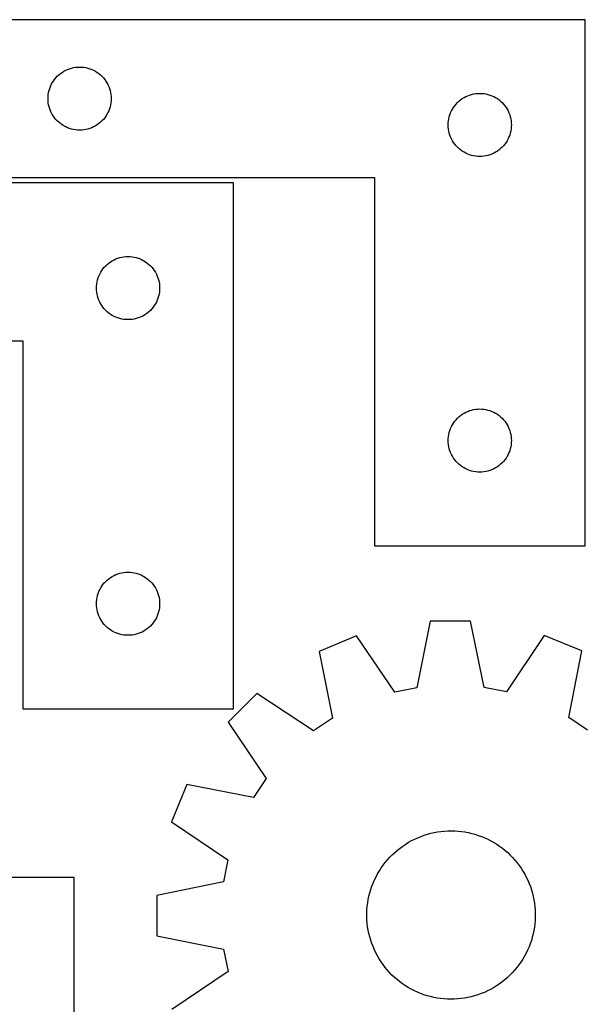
# Model space of a CAD drawing. Header units: millimetres. Extents: x 7 to 1243, y 7 to 1308.
# Tile 16 of 20: x 508 to 669, y 1028 to 1308. Entities that reach past the tile are written whole.
import ezdxf

# ---------------------------------------------------------------- set-up
doc = ezdxf.new("R2010")
doc.units = ezdxf.units.MM
doc.layers.add('CUT', color=7, linetype='CONTINUOUS', true_color=0x000000)

msp = doc.modelspace()

# ---------------------------------------------------------------- linework, layer by layer
at = {"layer": 'CUT'}
for p, q in [((669.04507, 1308.472691), (489.04507, 1308.472691)), ((669.04507, 1158.472691), (669.04507, 1308.472691)), ((521.064472, 1294.044546), (521.60092, 1294.287607)), ((521.60092, 1294.287607), (522.152115, 1294.495062)), ((522.152115, 1294.495062), (522.715699, 1294.666024)), ((522.715699, 1294.666024), (523.289258, 1294.799759)), ((523.289258, 1294.799759), (523.870335, 1294.895695)), ((523.870335, 1294.895695), (524.456442, 1294.953421)), ((524.456442, 1294.953421), (525.04507, 1294.972691)), ((525.04507, 1294.972691), (525.633699, 1294.953421)), ((525.633699, 1294.953421), (526.219806, 1294.895695)), ((526.219806, 1294.895695), (526.800883, 1294.799759)), ((526.800883, 1294.799759), (527.374442, 1294.666024)), ((527.374442, 1294.666024), (527.938026, 1294.495062)), ((527.938026, 1294.495062), (528.489221, 1294.287607)), ((528.489221, 1294.287607), (529.025669, 1294.044546)), ((517.90489, 1291.451544), (518.278512, 1291.906803)), ((518.278512, 1291.906803), (518.681109, 1292.336652)), ((518.681109, 1292.336652), (519.110958, 1292.739249)), ((519.110958, 1292.739249), (519.566218, 1293.112871)), ((519.566218, 1293.112871), (520.044938, 1293.455918)), ((520.044938, 1293.455918), (520.54507, 1293.76692)), ((520.54507, 1293.76692), (521.064472, 1294.044546)), ((529.025669, 1294.044546), (529.54507, 1293.76692)), ((529.54507, 1293.76692), (530.045203, 1293.455918)), ((530.045203, 1293.455918), (530.523923, 1293.112871)), ((530.523923, 1293.112871), (530.979183, 1292.739249)), ((530.979183, 1292.739249), (531.409031, 1292.336652)), ((531.409031, 1292.336652), (531.811629, 1291.906803)), ((531.811629, 1291.906803), (532.185251, 1291.451544)), ((516.351738, 1288.302063), (516.522699, 1288.865646)), ((516.522699, 1288.865646), (516.730155, 1289.416842)), ((516.730155, 1289.416842), (516.973216, 1289.953289)), ((516.973216, 1289.953289), (517.250842, 1290.472691)), ((517.250842, 1290.472691), (517.561844, 1290.972823)), ((517.561844, 1290.972823), (517.90489, 1291.451544)), ((532.185251, 1291.451544), (532.528297, 1290.972823)), ((532.528297, 1290.972823), (532.839299, 1290.472691)), ((532.839299, 1290.472691), (533.116925, 1289.953289)), ((533.116925, 1289.953289), (533.359986, 1289.416842)), ((533.359986, 1289.416842), (533.567442, 1288.865646)), ((533.567442, 1288.865646), (533.738403, 1288.302063)), ((516.04507, 1285.972691), (516.06434, 1286.561319)), ((516.06434, 1285.384063), (516.04507, 1285.972691)), ((516.06434, 1286.561319), (516.122067, 1287.147427)), ((516.122067, 1287.147427), (516.218003, 1287.728504)), ((516.218003, 1287.728504), (516.351738, 1288.302063)), ((533.738403, 1288.302063), (533.872138, 1287.728504)), ((533.872138, 1287.728504), (533.968074, 1287.147427)), ((533.968074, 1287.147427), (534.025801, 1286.561319)), ((534.025801, 1286.561319), (534.04507, 1285.972691)), ((534.04507, 1285.972691), (534.025801, 1285.384063)), ((633.566218, 1285.612871), (634.044938, 1285.955918)), ((634.044938, 1285.955918), (634.54507, 1286.26692)), ((634.54507, 1286.26692), (635.064472, 1286.544546)), ((635.064472, 1286.544546), (635.60092, 1286.787607)), ((635.60092, 1286.787607), (636.152115, 1286.995062)), ((636.152115, 1286.995062), (636.715699, 1287.166024)), ((636.715699, 1287.166024), (637.289258, 1287.299759)), ((637.289258, 1287.299759), (637.870335, 1287.395695)), ((637.870335, 1287.395695), (638.456442, 1287.453421)), ((638.456442, 1287.453421), (639.04507, 1287.472691)), ((639.04507, 1287.472691), (639.633699, 1287.453421)), ((639.633699, 1287.453421), (640.219806, 1287.395695)), ((640.219806, 1287.395695), (640.800883, 1287.299759)), ((640.800883, 1287.299759), (641.374442, 1287.166024)), ((641.374442, 1287.166024), (641.938026, 1286.995062)), ((641.938026, 1286.995062), (642.489221, 1286.787607)), ((642.489221, 1286.787607), (643.025669, 1286.544546)), ((643.025669, 1286.544546), (643.54507, 1286.26692)), ((643.54507, 1286.26692), (644.045203, 1285.955918)), ((644.045203, 1285.955918), (644.523923, 1285.612871)), ((516.122067, 1284.797955), (516.06434, 1285.384063)), ((516.218003, 1284.216878), (516.122067, 1284.797955)), ((516.351738, 1283.64332), (516.218003, 1284.216878)), ((516.522699, 1283.079736), (516.351738, 1283.64332)), ((516.730155, 1282.52854), (516.522699, 1283.079736)), ((533.567442, 1283.079736), (533.359986, 1282.52854)), ((533.738403, 1283.64332), (533.567442, 1283.079736)), ((533.872138, 1284.216878), (533.738403, 1283.64332)), ((533.968074, 1284.797955), (533.872138, 1284.216878)), ((534.025801, 1285.384063), (533.968074, 1284.797955)), ((631.250842, 1282.972691), (631.561844, 1283.472823)), ((631.561844, 1283.472823), (631.90489, 1283.951544)), ((631.90489, 1283.951544), (632.278512, 1284.406803)), ((632.278512, 1284.406803), (632.681109, 1284.836652)), ((632.681109, 1284.836652), (633.110958, 1285.239249)), ((633.110958, 1285.239249), (633.566218, 1285.612871)), ((644.523923, 1285.612871), (644.979183, 1285.239249)), ((644.979183, 1285.239249), (645.409031, 1284.836652)), ((645.409031, 1284.836652), (645.811629, 1284.406803)), ((645.811629, 1284.406803), (646.185251, 1283.951544)), ((646.185251, 1283.951544), (646.528297, 1283.472823)), ((646.528297, 1283.472823), (646.839299, 1282.972691)), ((516.973216, 1281.992093), (516.730155, 1282.52854)), ((517.250842, 1281.472691), (516.973216, 1281.992093)), ((517.561844, 1280.972559), (517.250842, 1281.472691)), ((517.90489, 1280.493838), (517.561844, 1280.972559)), ((518.278512, 1280.038579), (517.90489, 1280.493838)), ((532.185251, 1280.493838), (531.811629, 1280.038579)), ((532.528297, 1280.972559), (532.185251, 1280.493838)), ((532.839299, 1281.472691), (532.528297, 1280.972559)), ((533.116925, 1281.992093), (532.839299, 1281.472691)), ((533.359986, 1282.52854), (533.116925, 1281.992093)), ((630.122067, 1279.647427), (630.218003, 1280.228504)), ((630.218003, 1280.228504), (630.351738, 1280.802063)), ((630.351738, 1280.802063), (630.522699, 1281.365646)), ((630.522699, 1281.365646), (630.730155, 1281.916842)), ((630.730155, 1281.916842), (630.973216, 1282.453289)), ((630.973216, 1282.453289), (631.250842, 1282.972691)), ((646.839299, 1282.972691), (647.116925, 1282.453289)), ((647.116925, 1282.453289), (647.359986, 1281.916842)), ((647.359986, 1281.916842), (647.567442, 1281.365646)), ((647.567442, 1281.365646), (647.738403, 1280.802063)), ((647.738403, 1280.802063), (647.872138, 1280.228504)), ((647.872138, 1280.228504), (647.968074, 1279.647427)), ((518.681109, 1279.60873), (518.278512, 1280.038579)), ((519.110958, 1279.206133), (518.681109, 1279.60873)), ((519.566218, 1278.832511), (519.110958, 1279.206133)), ((520.044938, 1278.489465), (519.566218, 1278.832511)), ((520.54507, 1278.178463), (520.044938, 1278.489465)), ((521.064472, 1277.900836), (520.54507, 1278.178463)), ((521.60092, 1277.657775), (521.064472, 1277.900836)), ((522.152115, 1277.45032), (521.60092, 1277.657775)), ((522.715699, 1277.279359), (522.152115, 1277.45032)), ((527.938026, 1277.45032), (527.374442, 1277.279359)), ((528.489221, 1277.657775), (527.938026, 1277.45032)), ((529.025669, 1277.900836), (528.489221, 1277.657775)), ((529.54507, 1278.178463), (529.025669, 1277.900836)), ((530.045203, 1278.489465), (529.54507, 1278.178463)), ((530.523923, 1278.832511), (530.045203, 1278.489465)), ((530.979183, 1279.206133), (530.523923, 1278.832511)), ((531.409031, 1279.60873), (530.979183, 1279.206133)), ((531.811629, 1280.038579), (531.409031, 1279.60873)), ((630.04507, 1278.472691), (630.06434, 1279.061319)), ((630.06434, 1277.884063), (630.04507, 1278.472691)), ((630.06434, 1279.061319), (630.122067, 1279.647427)), ((630.122067, 1277.297955), (630.06434, 1277.884063)), ((647.968074, 1279.647427), (648.025801, 1279.061319)), ((648.025801, 1277.884063), (647.968074, 1277.297955)), ((648.025801, 1279.061319), (648.04507, 1278.472691)), ((648.04507, 1278.472691), (648.025801, 1277.884063)), ((523.289258, 1277.145624), (522.715699, 1277.279359)), ((523.870335, 1277.049687), (523.289258, 1277.145624)), ((524.456442, 1276.991961), (523.870335, 1277.049687)), ((525.04507, 1276.972691), (524.456442, 1276.991961)), ((525.633699, 1276.991961), (525.04507, 1276.972691)), ((526.219806, 1277.049687), (525.633699, 1276.991961)), ((526.800883, 1277.145624), (526.219806, 1277.049687)), ((527.374442, 1277.279359), (526.800883, 1277.145624)), ((630.218003, 1276.716878), (630.122067, 1277.297955)), ((630.351738, 1276.14332), (630.218003, 1276.716878)), ((630.522699, 1275.579736), (630.351738, 1276.14332)), ((630.730155, 1275.02854), (630.522699, 1275.579736)), ((630.973216, 1274.492093), (630.730155, 1275.02854)), ((647.359986, 1275.02854), (647.116925, 1274.492093)), ((647.567442, 1275.579736), (647.359986, 1275.02854)), ((647.738403, 1276.14332), (647.567442, 1275.579736)), ((647.872138, 1276.716878), (647.738403, 1276.14332)), ((647.968074, 1277.297955), (647.872138, 1276.716878)), ((631.250842, 1273.972691), (630.973216, 1274.492093)), ((631.561844, 1273.472559), (631.250842, 1273.972691)), ((631.90489, 1272.993838), (631.561844, 1273.472559)), ((632.278512, 1272.538579), (631.90489, 1272.993838)), ((632.681109, 1272.10873), (632.278512, 1272.538579)), ((633.110958, 1271.706133), (632.681109, 1272.10873)), ((645.409031, 1272.10873), (644.979183, 1271.706133)), ((645.811629, 1272.538579), (645.409031, 1272.10873)), ((646.185251, 1272.993838), (645.811629, 1272.538579)), ((646.528297, 1273.472559), (646.185251, 1272.993838)), ((646.839299, 1273.972691), (646.528297, 1273.472559)), ((647.116925, 1274.492093), (646.839299, 1273.972691)), ((633.566218, 1271.332511), (633.110958, 1271.706133)), ((634.044938, 1270.989465), (633.566218, 1271.332511)), ((634.54507, 1270.678463), (634.044938, 1270.989465)), ((635.064472, 1270.400836), (634.54507, 1270.678463)), ((635.60092, 1270.157775), (635.064472, 1270.400836)), ((636.152115, 1269.95032), (635.60092, 1270.157775)), ((636.715699, 1269.779359), (636.152115, 1269.95032)), ((637.289258, 1269.645624), (636.715699, 1269.779359)), ((637.870335, 1269.549687), (637.289258, 1269.645624)), ((638.456442, 1269.491961), (637.870335, 1269.549687)), ((639.04507, 1269.472691), (638.456442, 1269.491961)), ((639.633699, 1269.491961), (639.04507, 1269.472691)), ((640.219806, 1269.549687), (639.633699, 1269.491961)), ((640.800883, 1269.645624), (640.219806, 1269.549687)), ((641.374442, 1269.779359), (640.800883, 1269.645624)), ((641.938026, 1269.95032), (641.374442, 1269.779359)), ((642.489221, 1270.157775), (641.938026, 1269.95032)), ((643.025669, 1270.400836), (642.489221, 1270.157775)), ((643.54507, 1270.678463), (643.025669, 1270.400836)), ((644.045203, 1270.989465), (643.54507, 1270.678463)), ((644.523923, 1271.332511), (644.045203, 1270.989465)), ((644.979183, 1271.706133), (644.523923, 1271.332511)), ((489.04507, 1263.472691), (609.04507, 1263.472691)), ((609.04507, 1263.472691), (609.04507, 1158.472691)), ((568.836147, 1261.939976), (388.836147, 1261.939976)), ((568.836147, 1111.939976), (568.836147, 1261.939976)), ((537.661411, 1240.86298), (538.247519, 1240.920707)), ((538.247519, 1240.920707), (538.836147, 1240.939976)), ((538.836147, 1240.939976), (539.424775, 1240.920707)), ((539.424775, 1240.920707), (540.010883, 1240.86298)), ((532.069589, 1237.874089), (532.472186, 1238.303937)), ((532.472186, 1238.303937), (532.902035, 1238.706535)), ((532.902035, 1238.706535), (533.357294, 1239.080156)), ((533.357294, 1239.080156), (533.836015, 1239.423203)), ((533.836015, 1239.423203), (534.336147, 1239.734205)), ((534.336147, 1239.734205), (534.855549, 1240.011831)), ((534.855549, 1240.011831), (535.391996, 1240.254892)), ((535.391996, 1240.254892), (535.943192, 1240.462347)), ((535.943192, 1240.462347), (536.506776, 1240.633309)), ((536.506776, 1240.633309), (537.080334, 1240.767044)), ((537.080334, 1240.767044), (537.661411, 1240.86298)), ((540.010883, 1240.86298), (540.59196, 1240.767044)), ((540.59196, 1240.767044), (541.165519, 1240.633309)), ((541.165519, 1240.633309), (541.729102, 1240.462347)), ((541.729102, 1240.462347), (542.280298, 1240.254892)), ((542.280298, 1240.254892), (542.816745, 1240.011831)), ((542.816745, 1240.011831), (543.336147, 1239.734205)), ((543.336147, 1239.734205), (543.836279, 1239.423203)), ((543.836279, 1239.423203), (544.315, 1239.080156)), ((544.315, 1239.080156), (544.770259, 1238.706535)), ((544.770259, 1238.706535), (545.200108, 1238.303937)), ((545.200108, 1238.303937), (545.602705, 1237.874089)), ((530.313776, 1234.832931), (530.521231, 1235.384127)), ((530.521231, 1235.384127), (530.764292, 1235.920575)), ((530.764292, 1235.920575), (531.041918, 1236.439976)), ((531.041918, 1236.439976), (531.352921, 1236.940108)), ((531.352921, 1236.940108), (531.695967, 1237.418829)), ((531.695967, 1237.418829), (532.069589, 1237.874089)), ((545.602705, 1237.874089), (545.976327, 1237.418829)), ((545.976327, 1237.418829), (546.319374, 1236.940108)), ((546.319374, 1236.940108), (546.630376, 1236.439976)), ((546.630376, 1236.439976), (546.908002, 1235.920575)), ((546.908002, 1235.920575), (547.151063, 1235.384127)), ((547.151063, 1235.384127), (547.358518, 1234.832931)), ((529.836147, 1231.939976), (529.855417, 1232.528604)), ((529.855417, 1232.528604), (529.913143, 1233.114712)), ((529.913143, 1233.114712), (530.00908, 1233.695789)), ((530.00908, 1233.695789), (530.142815, 1234.269348)), ((530.142815, 1234.269348), (530.313776, 1234.832931)), ((547.358518, 1234.832931), (547.52948, 1234.269348)), ((547.52948, 1234.269348), (547.663215, 1233.695789)), ((547.663215, 1233.695789), (547.759151, 1233.114712)), ((547.759151, 1233.114712), (547.816877, 1232.528604)), ((547.816877, 1232.528604), (547.836147, 1231.939976)), ((529.855417, 1231.351348), (529.836147, 1231.939976)), ((529.913143, 1230.765241), (529.855417, 1231.351348)), ((530.00908, 1230.184163), (529.913143, 1230.765241)), ((530.142815, 1229.610605), (530.00908, 1230.184163)), ((547.663215, 1230.184163), (547.52948, 1229.610605)), ((547.759151, 1230.765241), (547.663215, 1230.184163)), ((547.816877, 1231.351348), (547.759151, 1230.765241)), ((547.836147, 1231.939976), (547.816877, 1231.351348)), ((530.313776, 1229.047021), (530.142815, 1229.610605)), ((530.521231, 1228.495825), (530.313776, 1229.047021)), ((530.764292, 1227.959378), (530.521231, 1228.495825)), ((531.041918, 1227.439976), (530.764292, 1227.959378)), ((531.352921, 1226.939844), (531.041918, 1227.439976)), ((531.695967, 1226.461123), (531.352921, 1226.939844)), ((546.319374, 1226.939844), (545.976327, 1226.461123)), ((546.630376, 1227.439976), (546.319374, 1226.939844)), ((546.908002, 1227.959378), (546.630376, 1227.439976)), ((547.151063, 1228.495825), (546.908002, 1227.959378)), ((547.358518, 1229.047021), (547.151063, 1228.495825)), ((547.52948, 1229.610605), (547.358518, 1229.047021)), ((532.069589, 1226.005864), (531.695967, 1226.461123)), ((532.472186, 1225.576015), (532.069589, 1226.005864)), ((532.902035, 1225.173418), (532.472186, 1225.576015)), ((533.357294, 1224.799796), (532.902035, 1225.173418)), ((533.836015, 1224.45675), (533.357294, 1224.799796)), ((534.336147, 1224.145748), (533.836015, 1224.45675)), ((534.855549, 1223.868122), (534.336147, 1224.145748)), ((543.336147, 1224.145748), (542.816745, 1223.868122)), ((543.836279, 1224.45675), (543.336147, 1224.145748)), ((544.315, 1224.799796), (543.836279, 1224.45675)), ((544.770259, 1225.173418), (544.315, 1224.799796)), ((545.200108, 1225.576015), (544.770259, 1225.173418)), ((545.602705, 1226.005864), (545.200108, 1225.576015)), ((545.976327, 1226.461123), (545.602705, 1226.005864)), ((535.391996, 1223.625061), (534.855549, 1223.868122)), ((535.943192, 1223.417605), (535.391996, 1223.625061)), ((536.506776, 1223.246644), (535.943192, 1223.417605)), ((537.080334, 1223.112909), (536.506776, 1223.246644)), ((537.661411, 1223.016973), (537.080334, 1223.112909)), ((538.247519, 1222.959246), (537.661411, 1223.016973)), ((538.836147, 1222.939976), (538.247519, 1222.959246)), ((539.424775, 1222.959246), (538.836147, 1222.939976)), ((540.010883, 1223.016973), (539.424775, 1222.959246)), ((540.59196, 1223.112909), (540.010883, 1223.016973)), ((541.165519, 1223.246644), (540.59196, 1223.112909)), ((541.729102, 1223.417605), (541.165519, 1223.246644)), ((542.280298, 1223.625061), (541.729102, 1223.417605)), ((542.816745, 1223.868122), (542.280298, 1223.625061)), ((388.836147, 1216.939976), (508.836147, 1216.939976)), ((508.836147, 1216.939976), (508.836147, 1111.939976)), ((634.044938, 1195.955918), (634.54507, 1196.26692)), ((634.54507, 1196.26692), (635.064472, 1196.544546)), ((635.064472, 1196.544546), (635.60092, 1196.787607)), ((635.60092, 1196.787607), (636.152115, 1196.995062)), ((636.152115, 1196.995062), (636.715699, 1197.166024)), ((636.715699, 1197.166024), (637.289258, 1197.299759)), ((637.289258, 1197.299759), (637.870335, 1197.395695)), ((637.870335, 1197.395695), (638.456442, 1197.453421)), ((638.456442, 1197.453421), (639.04507, 1197.472691)), ((639.04507, 1197.472691), (639.633699, 1197.453421)), ((639.633699, 1197.453421), (640.219806, 1197.395695)), ((640.219806, 1197.395695), (640.800883, 1197.299759)), ((640.800883, 1197.299759), (641.374442, 1197.166024)), ((641.374442, 1197.166024), (641.938026, 1196.995062)), ((641.938026, 1196.995062), (642.489221, 1196.787607)), ((642.489221, 1196.787607), (643.025669, 1196.544546)), ((643.025669, 1196.544546), (643.54507, 1196.26692)), ((643.54507, 1196.26692), (644.045203, 1195.955918)), ((631.250842, 1192.972691), (631.561844, 1193.472823)), ((631.561844, 1193.472823), (631.90489, 1193.951544)), ((631.90489, 1193.951544), (632.278512, 1194.406803)), ((632.278512, 1194.406803), (632.681109, 1194.836652)), ((632.681109, 1194.836652), (633.110958, 1195.239249)), ((633.110958, 1195.239249), (633.566218, 1195.612871)), ((633.566218, 1195.612871), (634.044938, 1195.955918)), ((644.045203, 1195.955918), (644.523923, 1195.612871)), ((644.523923, 1195.612871), (644.979183, 1195.239249)), ((644.979183, 1195.239249), (645.409031, 1194.836652)), ((645.409031, 1194.836652), (645.811629, 1194.406803)), ((645.811629, 1194.406803), (646.185251, 1193.951544)), ((646.185251, 1193.951544), (646.528297, 1193.472823)), ((646.528297, 1193.472823), (646.839299, 1192.972691)), ((630.218003, 1190.228504), (630.351738, 1190.802063)), ((630.351738, 1190.802063), (630.522699, 1191.365646)), ((630.522699, 1191.365646), (630.730155, 1191.916842)), ((630.730155, 1191.916842), (630.973216, 1192.453289)), ((630.973216, 1192.453289), (631.250842, 1192.972691)), ((646.839299, 1192.972691), (647.116925, 1192.453289)), ((647.116925, 1192.453289), (647.359986, 1191.916842)), ((647.359986, 1191.916842), (647.567442, 1191.365646)), ((647.567442, 1191.365646), (647.738403, 1190.802063)), ((647.738403, 1190.802063), (647.872138, 1190.228504)), ((630.04507, 1188.472691), (630.06434, 1189.061319)), ((630.06434, 1187.884063), (630.04507, 1188.472691)), ((630.06434, 1189.061319), (630.122067, 1189.647427)), ((630.122067, 1187.297955), (630.06434, 1187.884063)), ((630.122067, 1189.647427), (630.218003, 1190.228504)), ((647.872138, 1190.228504), (647.968074, 1189.647427)), ((647.968074, 1189.647427), (648.025801, 1189.061319)), ((648.025801, 1187.884063), (647.968074, 1187.297955)), ((648.025801, 1189.061319), (648.04507, 1188.472691)), ((648.04507, 1188.472691), (648.025801, 1187.884063)), ((630.218003, 1186.716878), (630.122067, 1187.297955)), ((630.351738, 1186.14332), (630.218003, 1186.716878)), ((630.522699, 1185.579736), (630.351738, 1186.14332)), ((630.730155, 1185.02854), (630.522699, 1185.579736)), ((630.973216, 1184.492093), (630.730155, 1185.02854)), ((647.359986, 1185.02854), (647.116925, 1184.492093)), ((647.567442, 1185.579736), (647.359986, 1185.02854)), ((647.738403, 1186.14332), (647.567442, 1185.579736)), ((647.872138, 1186.716878), (647.738403, 1186.14332)), ((647.968074, 1187.297955), (647.872138, 1186.716878)), ((631.250842, 1183.972691), (630.973216, 1184.492093)), ((631.561844, 1183.472559), (631.250842, 1183.972691)), ((631.90489, 1182.993838), (631.561844, 1183.472559)), ((632.278512, 1182.538579), (631.90489, 1182.993838)), ((632.681109, 1182.10873), (632.278512, 1182.538579)), ((633.110958, 1181.706133), (632.681109, 1182.10873)), ((645.409031, 1182.10873), (644.979183, 1181.706133)), ((645.811629, 1182.538579), (645.409031, 1182.10873)), ((646.185251, 1182.993838), (645.811629, 1182.538579)), ((646.528297, 1183.472559), (646.185251, 1182.993838)), ((646.839299, 1183.972691), (646.528297, 1183.472559)), ((647.116925, 1184.492093), (646.839299, 1183.972691)), ((633.566218, 1181.332511), (633.110958, 1181.706133)), ((634.044938, 1180.989465), (633.566218, 1181.332511)), ((634.54507, 1180.678463), (634.044938, 1180.989465)), ((635.064472, 1180.400836), (634.54507, 1180.678463)), ((635.60092, 1180.157775), (635.064472, 1180.400836)), ((636.152115, 1179.95032), (635.60092, 1180.157775)), ((636.715699, 1179.779359), (636.152115, 1179.95032)), ((637.289258, 1179.645624), (636.715699, 1179.779359)), ((637.870335, 1179.549687), (637.289258, 1179.645624)), ((638.456442, 1179.491961), (637.870335, 1179.549687)), ((639.04507, 1179.472691), (638.456442, 1179.491961)), ((639.633699, 1179.491961), (639.04507, 1179.472691)), ((640.219806, 1179.549687), (639.633699, 1179.491961)), ((640.800883, 1179.645624), (640.219806, 1179.549687)), ((641.374442, 1179.779359), (640.800883, 1179.645624)), ((641.938026, 1179.95032), (641.374442, 1179.779359)), ((642.489221, 1180.157775), (641.938026, 1179.95032)), ((643.025669, 1180.400836), (642.489221, 1180.157775)), ((643.54507, 1180.678463), (643.025669, 1180.400836)), ((644.045203, 1180.989465), (643.54507, 1180.678463)), ((644.523923, 1181.332511), (644.045203, 1180.989465)), ((644.979183, 1181.706133), (644.523923, 1181.332511)), ((609.04507, 1158.472691), (669.04507, 1158.472691)), ((532.069589, 1147.874089), (532.472186, 1148.303937)), ((532.472186, 1148.303937), (532.902035, 1148.706535)), ((532.902035, 1148.706535), (533.357294, 1149.080156)), ((533.357294, 1149.080156), (533.836015, 1149.423203)), ((533.836015, 1149.423203), (534.336147, 1149.734205)), ((534.336147, 1149.734205), (534.855549, 1150.011831)), ((534.855549, 1150.011831), (535.391996, 1150.254892)), ((535.391996, 1150.254892), (535.943192, 1150.462347)), ((535.943192, 1150.462347), (536.506776, 1150.633309)), ((536.506776, 1150.633309), (537.080334, 1150.767044)), ((537.080334, 1150.767044), (537.661411, 1150.86298)), ((537.661411, 1150.86298), (538.247519, 1150.920707)), ((538.247519, 1150.920707), (538.836147, 1150.939976)), ((538.836147, 1150.939976), (539.424775, 1150.920707)), ((539.424775, 1150.920707), (540.010883, 1150.86298)), ((540.010883, 1150.86298), (540.59196, 1150.767044)), ((540.59196, 1150.767044), (541.165519, 1150.633309)), ((541.165519, 1150.633309), (541.729102, 1150.462347)), ((541.729102, 1150.462347), (542.280298, 1150.254892)), ((542.280298, 1150.254892), (542.816745, 1150.011831)), ((542.816745, 1150.011831), (543.336147, 1149.734205)), ((543.336147, 1149.734205), (543.836279, 1149.423203)), ((543.836279, 1149.423203), (544.315, 1149.080156)), ((544.315, 1149.080156), (544.770259, 1148.706535)), ((544.770259, 1148.706535), (545.200108, 1148.303937)), ((545.200108, 1148.303937), (545.602705, 1147.874089)), ((530.521231, 1145.384127), (530.764292, 1145.920575)), ((530.764292, 1145.920575), (531.041918, 1146.439976)), ((531.041918, 1146.439976), (531.352921, 1146.940108)), ((531.352921, 1146.940108), (531.695967, 1147.418829)), ((531.695967, 1147.418829), (532.069589, 1147.874089)), ((545.602705, 1147.874089), (545.976327, 1147.418829)), ((545.976327, 1147.418829), (546.319374, 1146.940108)), ((546.319374, 1146.940108), (546.630376, 1146.439976)), ((546.630376, 1146.439976), (546.908002, 1145.920575)), ((546.908002, 1145.920575), (547.151063, 1145.384127)), ((529.855417, 1142.528604), (529.913143, 1143.114712)), ((529.913143, 1143.114712), (530.00908, 1143.695789)), ((530.00908, 1143.695789), (530.142815, 1144.269348)), ((530.142815, 1144.269348), (530.313776, 1144.832931)), ((530.313776, 1144.832931), (530.521231, 1145.384127)), ((547.151063, 1145.384127), (547.358518, 1144.832931)), ((547.358518, 1144.832931), (547.52948, 1144.269348)), ((547.52948, 1144.269348), (547.663215, 1143.695789)), ((547.663215, 1143.695789), (547.759151, 1143.114712)), ((547.759151, 1143.114712), (547.816877, 1142.528604)), ((529.836147, 1141.939976), (529.855417, 1142.528604)), ((529.855417, 1141.351348), (529.836147, 1141.939976)), ((529.913143, 1140.765241), (529.855417, 1141.351348)), ((530.00908, 1140.184163), (529.913143, 1140.765241)), ((530.142815, 1139.610605), (530.00908, 1140.184163)), ((547.663215, 1140.184163), (547.52948, 1139.610605)), ((547.759151, 1140.765241), (547.663215, 1140.184163)), ((547.816877, 1141.351348), (547.759151, 1140.765241)), ((547.816877, 1142.528604), (547.836147, 1141.939976)), ((547.836147, 1141.939976), (547.816877, 1141.351348)), ((530.313776, 1139.047021), (530.142815, 1139.610605)), ((530.521231, 1138.495825), (530.313776, 1139.047021)), ((530.764292, 1137.959378), (530.521231, 1138.495825)), ((531.041918, 1137.439976), (530.764292, 1137.959378)), ((531.352921, 1136.939844), (531.041918, 1137.439976)), ((546.630376, 1137.439976), (546.319374, 1136.939844)), ((546.908002, 1137.959378), (546.630376, 1137.439976)), ((547.151063, 1138.495825), (546.908002, 1137.959378)), ((547.358518, 1139.047021), (547.151063, 1138.495825)), ((547.52948, 1139.610605), (547.358518, 1139.047021)), ((531.695967, 1136.461123), (531.352921, 1136.939844)), ((532.069589, 1136.005864), (531.695967, 1136.461123)), ((532.472186, 1135.576015), (532.069589, 1136.005864)), ((532.902035, 1135.173418), (532.472186, 1135.576015)), ((533.357294, 1134.799796), (532.902035, 1135.173418)), ((533.836015, 1134.45675), (533.357294, 1134.799796)), ((534.336147, 1134.145748), (533.836015, 1134.45675)), ((543.836279, 1134.45675), (543.336147, 1134.145748)), ((544.315, 1134.799796), (543.836279, 1134.45675)), ((544.770259, 1135.173418), (544.315, 1134.799796)), ((545.200108, 1135.576015), (544.770259, 1135.173418)), ((545.602705, 1136.005864), (545.200108, 1135.576015)), ((545.976327, 1136.461123), (545.602705, 1136.005864)), ((546.319374, 1136.939844), (545.976327, 1136.461123)), ((624.897249, 1136.972898), (621.095744, 1117.973136)), ((636.433485, 1136.999707), (624.897249, 1136.972898)), ((640.323254, 1118.017817), (636.433485, 1136.999707)), ((534.855549, 1133.868122), (534.336147, 1134.145748)), ((535.391996, 1133.625061), (534.855549, 1133.868122)), ((535.943192, 1133.417605), (535.391996, 1133.625061)), ((536.506776, 1133.246644), (535.943192, 1133.417605)), ((537.080334, 1133.112909), (536.506776, 1133.246644)), ((537.661411, 1133.016973), (537.080334, 1133.112909)), ((538.247519, 1132.959246), (537.661411, 1133.016973)), ((538.836147, 1132.939976), (538.247519, 1132.959246)), ((539.424775, 1132.959246), (538.836147, 1132.939976)), ((540.010883, 1133.016973), (539.424775, 1132.959246)), ((540.59196, 1133.112909), (540.010883, 1133.016973)), ((541.165519, 1133.246644), (540.59196, 1133.112909)), ((541.729102, 1133.417605), (541.165519, 1133.246644)), ((542.280298, 1133.625061), (541.729102, 1133.417605)), ((542.816745, 1133.868122), (542.280298, 1133.625061)), ((543.336147, 1134.145748), (542.816745, 1133.868122)), ((603.934664, 1132.752516), (593.28683, 1128.313021)), ((614.792396, 1116.704087), (603.934664, 1132.752516)), ((657.415459, 1132.876797), (646.632433, 1116.778078)), ((668.083811, 1128.486839), (657.415459, 1132.876797)), ((593.28683, 1128.313021), (597.045592, 1109.304757)), ((664.413434, 1109.46131), (668.083811, 1128.486839)), ((621.095744, 1117.973136), (614.792396, 1116.704087)), ((646.632433, 1116.778078), (640.323254, 1118.017817)), ((575.534997, 1116.391863), (567.396603, 1108.215555)), ((591.707701, 1105.720122), (575.534997, 1116.391863)), ((508.836147, 1111.939976), (568.836147, 1111.939976)), ((597.045592, 1109.304757), (591.707701, 1105.720122)), ((669.767928, 1105.901522), (664.413434, 1109.46131)), ((567.396603, 1108.215555), (578.143394, 1092.092624)), ((555.558078, 1090.408508), (551.168119, 1079.740156)), ((574.583606, 1086.738131), (555.558078, 1090.408508)), ((578.143394, 1092.092624), (574.583606, 1086.738131)), ((551.168119, 1079.740156), (567.266838, 1068.957129)), ((621.384684, 1075.23512), (622.29197, 1075.603258)), ((622.29197, 1075.603258), (623.213518, 1075.934084)), ((623.213518, 1075.934084), (624.147792, 1076.227046)), ((624.147792, 1076.227046), (625.093238, 1076.481656)), ((625.093238, 1076.481656), (626.048283, 1076.697491)), ((626.048283, 1076.697491), (627.011337, 1076.874191)), ((627.011337, 1076.874191), (627.980796, 1077.011463)), ((627.980796, 1077.011463), (628.955048, 1077.109077)), ((628.955048, 1077.109077), (629.93247, 1077.166872)), ((629.93247, 1077.166872), (630.911437, 1077.184752)), ((630.911437, 1077.184752), (631.890318, 1077.162685)), ((631.890318, 1077.162685), (632.867485, 1077.10071)), ((632.867485, 1077.10071), (633.84131, 1076.998929)), ((633.84131, 1076.998929), (634.810173, 1076.857512)), ((634.810173, 1076.857512), (635.772462, 1076.676694)), ((635.772462, 1076.676694), (636.726575, 1076.456776)), ((636.726575, 1076.456776), (637.670924, 1076.198125)), ((637.670924, 1076.198125), (638.603937, 1075.901169)), ((638.603937, 1075.901169), (639.52406, 1075.566405)), ((639.52406, 1075.566405), (640.429764, 1075.194389)), ((616.323032, 1072.28123), (617.114046, 1072.858285)), ((617.114046, 1072.858285), (617.927939, 1073.402595)), ((617.927939, 1073.402595), (618.763356, 1073.913254)), ((618.763356, 1073.913254), (619.618907, 1074.389414)), ((619.618907, 1074.389414), (620.493168, 1074.83028)), ((620.493168, 1074.83028), (621.384684, 1075.23512)), ((640.429764, 1075.194389), (641.31954, 1074.78574)), ((641.31954, 1074.78574), (642.191907, 1074.341138)), ((642.191907, 1074.341138), (643.045414, 1073.861324)), ((643.045414, 1073.861324), (643.878639, 1073.347096)), ((643.878639, 1073.347096), (644.690196, 1072.799309)), ((644.690196, 1072.799309), (645.478735, 1072.218876)), ((612.755774, 1068.940219), (613.413481, 1069.665557)), ((613.413481, 1069.665557), (614.100227, 1070.363465)), ((614.100227, 1070.363465), (614.814867, 1071.032781)), ((614.814867, 1071.032781), (615.556214, 1071.672391)), ((615.556214, 1071.672391), (616.323032, 1072.28123)), ((645.478735, 1072.218876), (646.242942, 1071.606763)), ((646.242942, 1071.606763), (646.981546, 1070.963988)), ((646.981546, 1070.963988), (647.693317, 1070.291622)), ((647.693317, 1070.291622), (648.377071, 1069.590783)), ((567.266838, 1068.957129), (566.027099, 1062.647951)), ((610.967575, 1066.611908), (611.531802, 1067.412123)), ((611.531802, 1067.412123), (612.128199, 1068.188657)), ((612.128199, 1068.188657), (612.755774, 1068.940219)), ((648.377071, 1069.590783), (649.03167, 1068.862638)), ((649.03167, 1068.862638), (649.656024, 1068.108398)), ((649.656024, 1068.108398), (650.249095, 1067.32932)), ((650.249095, 1067.32932), (650.809894, 1066.5267)), ((609.050314, 1063.201433), (609.477028, 1064.082688)), ((609.477028, 1064.082688), (609.939332, 1064.945804)), ((609.939332, 1064.945804), (610.436457, 1065.789346)), ((610.436457, 1065.789346), (610.967575, 1066.611908)), ((650.809894, 1066.5267), (651.337489, 1065.701873)), ((651.337489, 1065.701873), (651.831001, 1064.856213)), ((651.831001, 1064.856213), (652.289609, 1063.991127)), ((523.464507, 1063.885041), (403.464507, 1063.885041)), ((523.464507, 1018.885041), (523.464507, 1063.885041)), ((566.027099, 1062.647951), (547.04521, 1058.758182)), ((607.990511, 1060.463642), (608.306436, 1061.390403)), ((608.306436, 1061.390403), (608.6599, 1062.303506)), ((608.6599, 1062.303506), (609.050314, 1063.201433)), ((652.289609, 1063.991127), (652.71255, 1063.108055)), ((652.71255, 1063.108055), (653.099119, 1062.208467)), ((653.099119, 1062.208467), (653.448674, 1061.29386)), ((653.448674, 1061.29386), (653.760633, 1060.365756)), ((547.04521, 1058.758182), (547.072018, 1047.221946)), ((607.272905, 1057.616937), (607.473315, 1058.575337)), ((607.473315, 1058.575337), (607.712649, 1059.524765)), ((607.712649, 1059.524765), (607.990511, 1060.463642)), ((653.760633, 1060.365756), (654.034476, 1059.4257)), ((654.034476, 1059.4257), (654.269747, 1058.475256)), ((654.269747, 1058.475256), (654.466056, 1057.516008)), ((606.908235, 1054.703914), (606.99013, 1055.679613)), ((606.99013, 1055.679613), (607.111754, 1056.65116)), ((607.111754, 1056.65116), (607.272905, 1057.616937)), ((654.466056, 1057.516008), (654.623075, 1056.54955)), ((654.623075, 1056.54955), (654.740542, 1055.577492)), ((606.864111, 1052.746559), (606.866205, 1053.725687)), ((606.866205, 1053.725687), (606.908235, 1054.703914)), ((654.740542, 1055.577492), (654.818263, 1054.601452)), ((654.818263, 1054.601452), (654.856108, 1053.623054)), ((654.856108, 1053.623054), (654.854014, 1052.643926)), ((606.901956, 1051.768161), (606.864111, 1052.746559)), ((606.979677, 1050.792121), (606.901956, 1051.768161)), ((607.097145, 1049.820063), (606.979677, 1050.792121)), ((654.73009, 1050.69), (654.608465, 1049.718453)), ((654.811985, 1051.665699), (654.73009, 1050.69)), ((654.854014, 1052.643926), (654.811985, 1051.665699)), ((547.072018, 1047.221946), (566.071781, 1043.420441)), ((607.254163, 1048.853606), (607.097145, 1049.820063)), ((607.450472, 1047.894357), (607.254163, 1048.853606)), ((607.685743, 1046.943913), (607.450472, 1047.894357)), ((654.246905, 1047.794276), (654.00757, 1046.844848)), ((654.447314, 1048.752676), (654.246905, 1047.794276)), ((654.608465, 1049.718453), (654.447314, 1048.752676)), ((607.959586, 1046.003858), (607.685743, 1046.943913)), ((608.271545, 1045.075754), (607.959586, 1046.003858)), ((608.6211, 1044.161146), (608.271545, 1045.075754)), ((653.413783, 1044.97921), (653.060319, 1044.066107)), ((653.729709, 1045.905972), (653.413783, 1044.97921)), ((654.00757, 1046.844848), (653.729709, 1045.905972)), ((566.071781, 1043.420441), (567.340829, 1037.117093)), ((609.00767, 1043.261558), (608.6211, 1044.161146)), ((609.43061, 1042.378486), (609.00767, 1043.261558)), ((609.889219, 1041.5134), (609.43061, 1042.378486)), ((652.243191, 1042.286925), (651.780887, 1041.423809)), ((652.669906, 1043.16818), (652.243191, 1042.286925)), ((653.060319, 1044.066107), (652.669906, 1043.16818)), ((610.382731, 1040.66774), (609.889219, 1041.5134)), ((610.910326, 1039.842913), (610.382731, 1040.66774)), ((611.471125, 1039.040293), (610.910326, 1039.842913)), ((612.064195, 1038.261215), (611.471125, 1039.040293)), ((650.188417, 1038.957491), (649.59202, 1038.180956)), ((650.752645, 1039.757705), (650.188417, 1038.957491)), ((651.283762, 1040.580267), (650.752645, 1039.757705)), ((651.780887, 1041.423809), (651.283762, 1040.580267)), ((567.340829, 1037.117093), (551.2924, 1026.259361)), ((612.688549, 1037.506975), (612.064195, 1038.261215)), ((613.343148, 1036.77883), (612.688549, 1037.506975)), ((614.026902, 1036.077991), (613.343148, 1036.77883)), ((614.738674, 1035.405625), (614.026902, 1036.077991)), ((647.619993, 1036.006148), (646.905352, 1035.336832)), ((648.306738, 1036.704056), (647.619993, 1036.006148)), ((648.964446, 1037.429394), (648.306738, 1036.704056)), ((649.59202, 1038.180956), (648.964446, 1037.429394)), ((615.477278, 1034.76285), (614.738674, 1035.405625)), ((616.241485, 1034.150737), (615.477278, 1034.76285)), ((617.030023, 1033.570304), (616.241485, 1034.150737)), ((617.84158, 1033.022518), (617.030023, 1033.570304)), ((644.606173, 1033.511328), (643.79228, 1032.967018)), ((645.397187, 1034.088383), (644.606173, 1033.511328)), ((646.164005, 1034.697222), (645.397187, 1034.088383)), ((646.905352, 1035.336832), (646.164005, 1034.697222)), ((618.674806, 1032.508289), (617.84158, 1033.022518)), ((619.528312, 1032.028475), (618.674806, 1032.508289)), ((620.400679, 1031.583873), (619.528312, 1032.028475)), ((621.290455, 1031.175224), (620.400679, 1031.583873)), ((622.196159, 1030.803208), (621.290455, 1031.175224)), ((623.116283, 1030.468444), (622.196159, 1030.803208)), ((624.049296, 1030.171488), (623.116283, 1030.468444)), ((638.506702, 1030.435529), (637.572427, 1030.142567)), ((639.428249, 1030.766355), (638.506702, 1030.435529)), ((640.335536, 1031.134494), (639.428249, 1030.766355)), ((641.227051, 1031.539333), (640.335536, 1031.134494)), ((642.101312, 1031.980199), (641.227051, 1031.539333)), ((642.956863, 1032.456359), (642.101312, 1031.980199)), ((643.79228, 1032.967018), (642.956863, 1032.456359)), ((624.993644, 1029.912837), (624.049296, 1030.171488)), ((625.947757, 1029.692919), (624.993644, 1029.912837)), ((626.910046, 1029.512101), (625.947757, 1029.692919)), ((627.878909, 1029.370684), (626.910046, 1029.512101)), ((628.852735, 1029.268903), (627.878909, 1029.370684)), ((629.829901, 1029.206928), (628.852735, 1029.268903)), ((630.808782, 1029.184861), (629.829901, 1029.206928)), ((631.787749, 1029.202741), (630.808782, 1029.184861)), ((632.765172, 1029.260536), (631.787749, 1029.202741)), ((633.739423, 1029.35815), (632.765172, 1029.260536)), ((634.708883, 1029.495422), (633.739423, 1029.35815)), ((635.671936, 1029.672122), (634.708883, 1029.495422)), ((636.626981, 1029.887957), (635.671936, 1029.672122)), ((637.572427, 1030.142567), (636.626981, 1029.887957))]:
    msp.add_line(p, q, dxfattribs=at)

doc.saveas('drawing.dxf')
